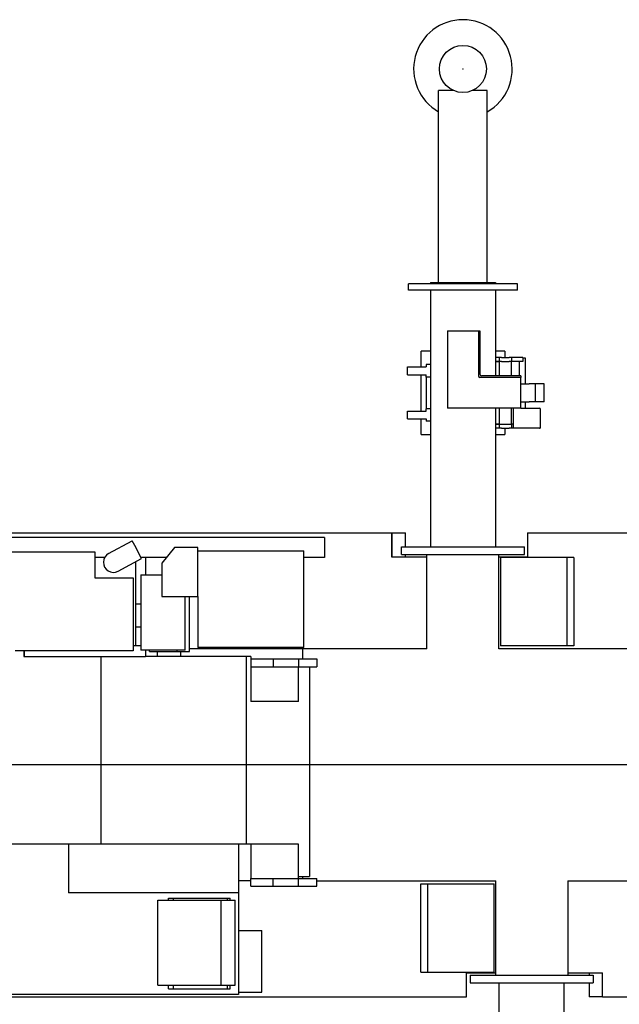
# Model space of a CAD drawing. Extents: x 1292 to 96515, y -55444 to 58338.
# Tile 55 of 80: x 4204 to 8081, y 48565 to 54932. Entities that reach past the tile are written whole.
import ezdxf

# ---------------------------------------------------------------- set-up
doc = ezdxf.new("R2010")
doc.units = 0
doc.header["$PDMODE"] = 35
doc.layers.get('0').update_dxf_attribs({"linetype": 'CONTINUOUS'})

msp = doc.modelspace()

# ---------------------------------------------------------------- linework, layer by layer
at = {"color": 130, "linetype": 'Continuous'}
for p, q in [((7010.59, 54473.25), (6912.54, 54473.25)), ((6912.54, 53233.25), (6912.54, 54473.25)), ((7227.54, 54473.25), (7129.49, 54473.25)), ((7227.54, 53233.25), (7227.54, 54473.25)), ((6860.04, 53233.25), (7280.04, 53233.25)), ((6860.04, 53233.25), (6860.04, 53223.25)), ((7280.04, 53233.25), (7280.04, 53223.25)), ((6768.04, 53223.25), (6718.04, 53223.25)), ((6718.04, 53183.25), (6718.04, 53223.25)), ((6768.04, 53183.25), (6718.04, 53183.25)), ((7372.04, 53223.25), (6768.04, 53223.25)), ((7372.04, 53183.25), (6768.04, 53183.25)), ((6860.04, 53183.25), (6860.04, 51523.25)), ((7280.04, 53183.25), (7280.04, 52629.25)), ((7422.04, 53223.25), (7372.04, 53223.25)), ((7422.04, 53183.25), (7372.04, 53183.25)), ((7422.04, 53183.25), (7422.04, 53223.25)), ((6970.04, 52919.25), (6970.04, 52419.25)), ((6970.04, 52919.25), (7170.04, 52919.25)), ((7170.04, 52919.25), (7180.04, 52919.25)), ((7170.04, 52919.25), (7170.04, 52629.25)), ((7180.04, 52919.25), (7180.04, 52639.25)), ((6860.04, 52789.25), (6800.04, 52789.25)), ((6800.04, 52687.24), (6800.04, 52789.25)), ((7340.04, 52789.25), (7280.04, 52789.25)), ((7340.04, 52789.25), (7340.04, 52747.24)), ((7305.04, 52747.25), (7280.04, 52747.25)), ((7305.04, 52722.25), (7280.04, 52722.25)), ((7306.89, 52719.25), (7280.04, 52719.25)), ((7282.54, 52629.24), (7282.54, 52719.25)), ((7305.04, 52747.25), (7305.04, 52722.25)), ((7320.04, 52747.25), (7305.04, 52747.25)), ((7320.04, 52722.25), (7305.04, 52722.25)), ((7306.89, 52629.25), (7306.89, 52722.25)), ((7320.04, 52747.25), (7370.04, 52747.25)), ((7320.04, 52722.25), (7370.04, 52722.25)), ((7385.04, 52747.25), (7370.04, 52747.25)), ((7385.04, 52722.25), (7370.04, 52722.25)), ((7383.19, 52629.25), (7383.19, 52722.25)), ((7392.36, 52747.25), (7385.04, 52747.25)), ((7385.04, 52747.25), (7385.04, 52722.25)), ((7392.36, 52722.25), (7385.04, 52722.25)), ((7385.04, 52629.24), (7385.04, 52722.25)), ((7449.72, 52747.25), (7392.36, 52747.25)), ((7449.72, 52722.25), (7392.36, 52722.25)), ((7435.04, 52629.24), (7435.04, 52722.25)), ((7457.04, 52747.25), (7449.72, 52747.25)), ((7457.04, 52722.25), (7449.72, 52722.25)), ((7457.04, 52747.25), (7457.04, 52722.25)), ((7475.04, 52743.55), (7457.04, 52743.55)), ((7475.04, 52577.25), (7475.04, 52743.55)), ((6712.54, 52687.25), (6832.54, 52687.25)), ((6712.54, 52636.25), (6712.54, 52687.25)), ((6832.54, 52703.25), (6832.54, 52687.25)), ((6860.04, 52703.25), (6832.54, 52703.25)), ((6712.54, 52636.25), (6832.54, 52636.25)), ((6800.04, 52401.24), (6800.04, 52636.24)), ((6832.54, 52620.25), (6832.54, 52636.25)), ((6860.04, 52620.25), (6832.54, 52620.25)), ((6832.54, 52620.25), (6832.54, 52416.25)), ((7445.04, 52619.25), (7180.04, 52619.25)), ((7445.04, 52629.25), (7190.04, 52629.25)), ((7445.04, 52629.25), (7445.04, 52619.25)), ((7445.04, 52419.25), (7445.04, 52619.25)), ((7445.04, 52577.25), (7499.34, 52577.25)), ((7560.04, 52577.25), (7499.34, 52577.25)), ((7540.04, 52461.25), (7540.04, 52577.25)), ((7595.04, 52577.25), (7560.04, 52577.25)), ((7595.04, 52461.25), (7595.04, 52577.25)), ((7445.04, 52461.25), (7499.34, 52461.25)), ((7475.04, 52419.84), (7475.04, 52461.25)), ((7560.04, 52461.25), (7499.34, 52461.25)), ((7595.04, 52461.25), (7560.04, 52461.25)), ((6712.54, 52401.25), (6832.54, 52401.25)), ((6712.54, 52351.25), (6712.54, 52401.25)), ((6860.04, 52416.25), (6832.54, 52416.25)), ((6832.54, 52401.25), (6832.54, 52416.25)), ((7445.04, 52419.25), (6970.04, 52419.25)), ((7280.04, 52419.25), (7280.04, 51523.25)), ((7282.54, 52319.25), (7282.54, 52419.24)), ((7306.89, 52316.25), (7306.89, 52419.25)), ((7383.19, 52316.25), (7383.19, 52419.25)), ((7385.04, 52316.25), (7385.04, 52419.24)), ((7395.04, 52419.25), (7395.04, 52289.65)), ((7445.04, 52419.85), (7565.04, 52419.85)), ((7571.64, 52296.25), (7571.64, 52413.25)), ((6712.54, 52351.25), (6832.54, 52351.25)), ((6800.04, 52249.25), (6800.04, 52351.24)), ((6832.54, 52351.25), (6832.54, 52335.25)), ((6860.04, 52335.25), (6832.54, 52335.25)), ((7282.54, 52319.25), (7280.04, 52319.25)), ((7280.04, 52316.25), (7305.04, 52316.25)), ((7305.04, 52291.25), (7280.04, 52291.25)), ((7282.54, 52319.25), (7306.89, 52319.25)), ((7305.04, 52316.25), (7385.04, 52316.25)), ((7305.04, 52316.25), (7305.04, 52291.25)), ((7320.04, 52291.25), (7305.04, 52291.25)), ((7320.04, 52291.25), (7370.04, 52291.25)), ((7340.04, 52291.24), (7340.04, 52249.25)), ((7385.04, 52291.25), (7370.04, 52291.25)), ((7385.04, 52316.25), (7385.04, 52291.25)), ((7395.04, 52316.25), (7385.04, 52316.25)), ((7392.36, 52291.25), (7385.04, 52291.25)), ((7395.04, 52291.25), (7392.36, 52291.25)), ((7565.04, 52289.65), (7395.04, 52289.65)), ((6800.04, 52249.25), (6860.04, 52249.25)), ((7280.04, 52249.25), (7340.04, 52249.25)), ((7305.04, 47807.25), (7305.04, 48703.25)), ((7725.04, 47043.25), (7725.04, 48703.25))]:
    msp.add_line(p, q, dxfattribs=at)
at = {"color": 104, "linetype": 'Continuous'}
for p, q in [((5990.65, 51583.25), (3425.54, 51583.25)), ((3538.54, 51613.25), (6611.54, 51613.25)), ((6089.67, 51583.25), (5990.65, 51583.25)), ((6175.54, 51583.25), (6089.67, 51583.25)), ((6175.54, 51583.25), (6175.54, 51453.25)), ((6607.54, 51613.25), (6607.54, 51458.25)), ((6611.54, 51458.25), (6611.54, 51613.25)), ((6611.54, 51613.25), (6698.74, 51613.25)), ((6698.74, 51523.25), (6698.74, 51613.25)), ((7487.54, 51613.25), (16405.34, 51613.25)), ((7487.54, 51613.25), (7487.54, 51458.25)), ((4778.95, 51479.47), (4931.15, 51561.27)), ((4947.21, 51531.4), (4931.15, 51561.27)), ((4992.13, 51447.82), (4947.21, 51531.4)), ((5205.54, 51518.25), (5122.04, 51418.25)), ((5355.54, 51518.25), (5205.54, 51518.25)), ((5355.54, 51202.25), (5355.54, 51518.25)), ((6672.54, 51473.25), (6672.54, 51523.25)), ((6672.54, 51523.25), (6802.54, 51523.25)), ((6802.54, 51523.25), (7337.54, 51523.25)), ((7337.54, 51523.25), (7467.54, 51523.25)), ((7467.54, 51473.25), (7467.54, 51523.25)), ((3476.54, 51490.25), (4689.54, 51490.25)), ((4689.54, 51490.25), (4689.54, 51323.25)), ((4752.72, 51453.25), (4689.54, 51453.25)), ((4839.93, 51366.02), (4992.13, 51447.82)), ((5151.27, 51453.25), (4989.21, 51453.25)), ((5016.54, 51453.25), (5016.54, 51343.24)), ((5355.54, 51498.25), (6040.54, 51498.25)), ((6040.54, 50872.25), (6040.54, 51498.25)), ((6089.67, 51453.25), (6040.54, 51453.25)), ((6175.54, 51453.25), (6089.67, 51453.25)), ((6607.54, 51458.25), (6837.54, 51458.25)), ((6672.54, 51473.25), (6802.54, 51473.25)), ((6698.74, 51458.24), (6698.74, 51473.25)), ((6802.54, 51473.25), (7337.54, 51473.25)), ((6837.54, 50863.25), (6837.54, 51473.25)), ((7302.54, 50863.25), (7302.54, 51473.25)), ((7302.54, 51458.25), (7487.54, 51458.25)), ((7312.54, 51453.25), (7312.54, 50883.25)), ((7742.54, 51453.25), (7312.54, 51453.25)), ((7337.54, 51473.25), (7467.54, 51473.25)), ((7742.54, 51453.25), (7742.54, 50883.25)), ((7787.04, 51453.25), (7742.54, 51453.25)), ((7787.04, 51453.25), (7787.04, 50883.25)), ((4955.54, 50885.25), (4955.54, 51428.15)), ((5122.04, 51418.25), (5122.04, 51202.25)), ((4689.54, 51323.25), (4936.54, 51323.25)), ((4936.54, 51323.25), (4936.54, 50850.25)), ((4986.04, 51343.25), (4986.04, 50855.25)), ((4986.04, 51343.25), (5122.04, 51343.25)), ((5122.04, 51202.25), (5355.54, 51202.25)), ((5274.04, 50855.25), (5274.04, 51202.24)), ((5301.54, 50846.25), (5301.54, 51202.24)), ((5355.54, 51202.25), (5355.54, 50872.25)), ((4955.54, 51155.65), (4986.04, 51155.65)), ((4955.54, 51005.65), (4986.04, 51005.65)), ((4936.54, 50885.25), (4986.04, 50885.25)), ((6040.54, 50872.25), (5355.54, 50872.25)), ((7742.54, 50883.25), (7312.54, 50883.25)), ((7787.04, 50883.25), (7742.54, 50883.25)), ((4936.54, 50850.25), (4174.84, 50850.25)), ((4230.54, 50850.25), (4230.54, 50813.25)), ((4230.54, 50813.25), (5016.54, 50813.25)), ((4231.54, 50850.25), (4231.54, 50813.25)), ((4729.24, 50813.25), (4729.24, 49600.25)), ((5274.04, 50855.25), (4986.04, 50855.25)), ((5016.54, 50855.25), (5016.54, 50813.25)), ((5668.54, 50813.25), (5016.54, 50813.25)), ((5043.04, 50846.25), (5043.04, 50855.25)), ((5043.04, 50846.25), (5221.54, 50846.25)), ((5092.64, 50846.25), (5092.64, 50813.25)), ((5221.54, 50846.25), (5221.54, 50855.25)), ((5221.54, 50846.25), (5301.54, 50846.25)), ((5242.64, 50846.25), (5242.64, 50813.25)), ((6837.54, 50863.25), (5301.54, 50863.25)), ((5697.54, 50813.25), (5668.54, 50813.25)), ((5668.54, 50813.25), (5668.54, 49600.25)), ((5697.54, 50813.25), (5697.54, 50748.25)), ((6031.54, 50863.25), (6031.54, 50798.24)), ((11317.04, 50863.25), (7302.54, 50863.25)), ((5697.54, 50798.25), (5842.34, 50798.25)), ((5697.54, 50748.25), (5697.54, 50523.25)), ((5697.54, 50748.25), (5842.34, 50748.25)), ((5842.34, 50798.25), (6007.54, 50798.25)), ((5842.34, 50798.25), (5842.34, 50748.25)), ((5842.34, 50748.25), (6007.54, 50748.25)), ((6007.54, 50798.25), (6125.54, 50798.25)), ((6007.54, 50798.25), (6007.54, 50748.25)), ((6007.54, 50523.25), (6007.54, 50748.25)), ((6007.54, 50748.25), (6125.54, 50748.25)), ((6077.54, 50748.25), (6077.54, 49390.75)), ((6125.54, 50798.25), (6125.54, 50748.25)), ((6007.54, 50523.25), (5697.54, 50523.25)), ((17835.43, 50113.25), (1292.14, 50113.25)), ((5668.54, 49600.25), (3441.94, 49600.25)), ((4519.75, 49600.25), (4519.75, 49286.25)), ((5617.54, 49600.25), (5617.54, 49286.25)), ((6007.54, 49600.25), (5668.54, 49600.25)), ((5697.54, 49600.25), (5697.54, 49378.25)), ((6007.54, 49378.25), (6007.54, 49600.25)), ((5697.54, 49363.25), (5617.54, 49363.25)), ((5697.54, 49378.25), (5842.34, 49378.25)), ((5697.54, 49328.25), (5697.54, 49378.25)), ((5842.34, 49378.25), (6007.54, 49378.25)), ((5842.34, 49328.25), (5842.34, 49378.25)), ((6007.54, 49390.75), (6077.54, 49390.75)), ((6007.54, 49378.25), (6125.54, 49378.25)), ((6007.54, 49328.25), (6007.54, 49378.25)), ((6031.54, 49390.75), (6031.54, 49378.24)), ((6125.54, 49328.25), (6125.54, 49378.25)), ((6125.54, 49363.25), (7282.54, 49363.25)), ((6798.04, 49343.25), (6842.54, 49343.25)), ((6798.04, 48773.25), (6798.04, 49343.25)), ((6842.54, 49343.25), (7272.54, 49343.25)), ((6842.54, 48773.25), (6842.54, 49343.25)), ((7272.54, 48773.25), (7272.54, 49343.25)), ((7282.54, 48753.25), (7282.54, 49363.25)), ((7747.54, 49363.25), (10091.84, 49363.25)), ((7747.54, 49363.25), (7747.54, 48753.25)), ((5617.54, 49286.25), (4519.75, 49286.25)), ((5617.54, 49286.25), (5617.54, 48628.25)), ((5697.54, 49328.25), (5842.34, 49328.25)), ((5842.34, 49328.25), (6007.54, 49328.25)), ((6007.54, 49328.25), (6125.54, 49328.25)), ((5097.54, 48688.25), (5097.54, 49238.25)), ((5097.54, 49238.25), (5505.64, 49238.25)), ((5166.54, 49238.25), (5166.54, 49251.45)), ((5166.54, 49251.45), (5198.54, 49251.45)), ((5198.54, 49238.25), (5198.54, 49251.45)), ((5198.54, 49251.45), (5548.14, 49251.45)), ((5505.64, 48688.25), (5505.64, 49238.25)), ((5505.64, 49238.25), (5597.54, 49238.25)), ((5548.14, 49238.25), (5548.14, 49251.45)), ((5548.14, 49251.45), (5564.24, 49251.45)), ((5564.24, 49238.25), (5564.24, 49251.45)), ((5597.54, 48688.25), (5597.54, 49238.25)), ((5617.54, 49042.75), (5768.54, 49042.75)), ((5768.54, 48642.75), (5768.54, 49042.75)), ((6798.04, 48773.25), (6842.54, 48773.25)), ((6842.54, 48773.25), (7272.54, 48773.25)), ((7093.54, 48613.25), (7093.54, 48768.25)), ((7093.54, 48768.25), (7282.54, 48768.25)), ((7117.54, 48753.25), (7117.54, 48703.25)), ((7117.54, 48753.25), (7247.54, 48753.25)), ((7247.54, 48753.25), (7782.54, 48753.25)), ((7747.54, 48768.25), (7973.54, 48768.25)), ((7782.54, 48753.25), (7912.54, 48753.25)), ((7886.54, 48768.24), (7886.54, 48753.25)), ((7912.54, 48753.25), (7912.54, 48703.25)), ((7973.54, 48613.25), (7973.54, 48768.25)), ((5097.54, 48688.25), (5505.64, 48688.25)), ((5166.54, 48665.15), (5166.54, 48688.25)), ((5166.54, 48665.15), (5198.54, 48665.15)), ((5198.54, 48665.15), (5198.54, 48688.25)), ((5198.54, 48665.15), (5548.14, 48665.15)), ((5505.64, 48688.25), (5597.54, 48688.25)), ((5548.14, 48665.15), (5548.14, 48688.25)), ((5548.14, 48665.15), (5564.24, 48665.15)), ((5564.24, 48665.15), (5564.24, 48688.25)), ((5617.54, 48642.75), (5768.54, 48642.75)), ((7117.54, 48703.25), (7247.54, 48703.25)), ((7247.54, 48703.25), (7782.54, 48703.25)), ((7782.54, 48703.25), (7912.54, 48703.25)), ((7886.54, 48703.25), (7886.54, 48613.25)), ((5617.54, 48628.25), (3518.14, 48628.25)), ((3538.54, 48613.25), (7093.54, 48613.25)), ((7973.54, 48613.25), (7886.54, 48613.25)), ((7973.54, 48613.25), (16747.54, 48613.25))]:
    msp.add_line(p, q, dxfattribs=at)
at = {"color": 130, "linetype": 'Continuous'}
msp.add_circle((7070.04, 54613.25), 152.1, dxfattribs=at)
for centre, radius, start, end in [((7070.04, 54613.25), 318.6, 299.626916, 240.373084), ((7180.04, 52629.25), 10, 180, 270), ((7190.04, 52639.25), 10, 180, 270), ((7565.04, 52413.25), 6.6, 0, 90), ((7565.04, 52296.25), 6.6, 270, 0)]:
    msp.add_arc(centre, radius, start, end, dxfattribs=at)
at = {"color": 104, "linetype": 'Continuous'}
msp.add_arc((4809.44, 51422.75), 64.4, 118.25767, 298.25767, dxfattribs=at)
at = {"color": 20, "linetype": 'Continuous'}
msp.add_point((7070.04, 54613.25), dxfattribs=at)

doc.saveas('drawing.dxf')
